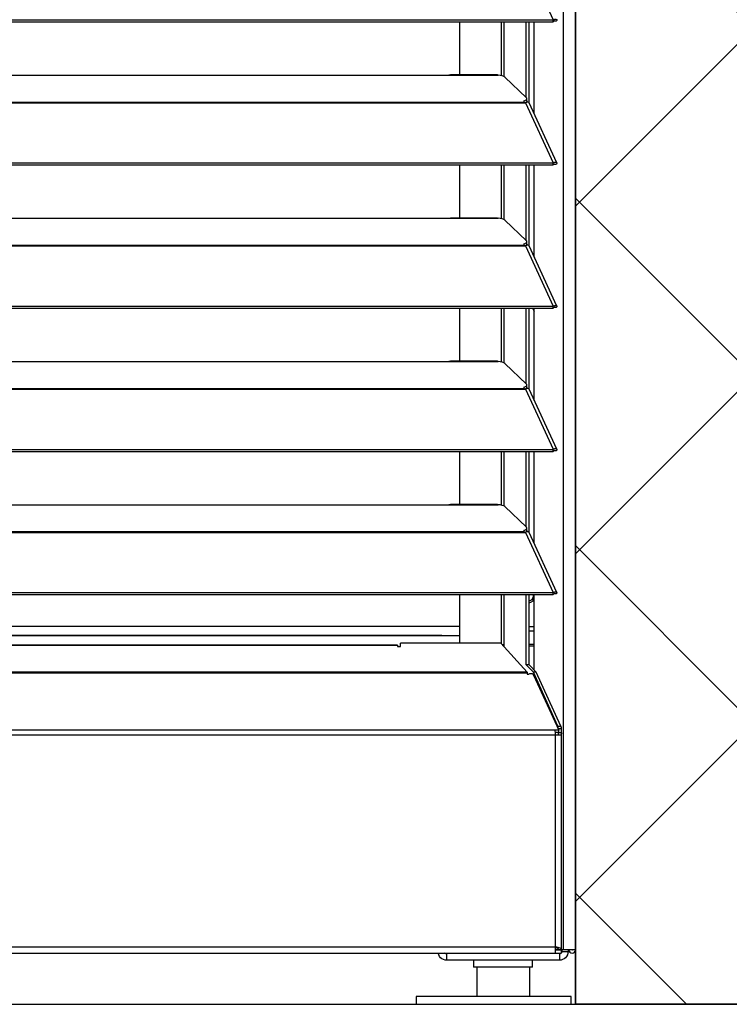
# Model space of a CAD drawing. Header units: millimetres. Extents: x 0 to 39025, y -31299 to 8400.
# Tile 243 of 256: x 16392 to 16622, y -9637 to -9319. Entities that reach past the tile are written whole.
import ezdxf

# ---------------------------------------------------------------- set-up
doc = ezdxf.new("R2010")
doc.units = ezdxf.units.MM
for name, color, linetype in [('ODMIKI funkcionalni', 253, 'Continuous'), ('ODMIKI varnostni', 252, 'Continuous'), ('SREDNJICE_IN_TOCKE', 252, 'Continuous')]:
    doc.layers.add(name, color=color, linetype=linetype)

# ---------------------------------------------------------------- blocks, each defined once
blk = doc.blocks.new('*U59')
at = {"lineweight": 25}
for p, q in [((1118.1, 11.97), (1118.1, 2.5)), ((1135.1, 11.97), (1135.1, 2.5))]:
    blk.add_line(p, q, dxfattribs=at)
blk.add_lwpolyline([(1098.58, 0), (1148.6, 0), (1148.6, 2.5), (1098.58, 2.5)], close=True, dxfattribs=at)
for points in [[(1146.1, 17.6), (1146.1, 17.6), (1146.1, 1243.27), (1146.1, 1243.27)], [(1150, 17.6), (1150, 17.6), (1150, 1242.58), (1150, 1242.58)], [(1133.89, 337.34), (1133.89, 337.34), (1142.81, 317.92), (1142.81, 317.92)], [(184.7, 317.91), (184.7, 317.91), (1142.79, 317.91), (1142.79, 317.91)], [(184.7, 317.26), (184.7, 317.26), (1142.79, 317.26), (1142.79, 317.26)], [(1112.69, 300.12), (1112.69, 300.12), (1112.69, 317.26), (1112.69, 317.26)], [(1126.04, 317.26), (1126.04, 317.26), (1126.04, 299.88), (1126.04, 299.88)], [(1126.98, 299.54), (1126.98, 299.54), (1126.98, 317.26), (1126.98, 317.26)], [(1134.08, 292.81), (1134.08, 292.81), (1134.08, 317.26), (1134.08, 317.26)], [(1135.03, 291.09), (1135.03, 291.09), (1135.03, 317.26), (1135.03, 317.26)], [(1136.71, 287.49), (1136.71, 287.49), (1136.71, 317.26), (1136.71, 317.26)], [(1142.81, 317.92), (1142.81, 317.92), (1142.79, 317.91), (1142.79, 317.91)], [(1142.79, 317.26), (1142.79, 317.26), (1142.79, 317.91), (1142.79, 317.91)], [(1142.81, 317.26), (1142.81, 317.26), (1142.79, 317.26), (1142.79, 317.26)], [(1142.81, 317.26), (1142.81, 317.26), (1142.81, 317.92), (1142.81, 317.92)], [(1143.19, 317.57), (1143.19, 317.57), (1143.13, 317.55), (1143.13, 317.55)], [(1143.13, 317.55), (1143.13, 317.55), (1143.89, 317.54), (1143.89, 317.54)], [(840, 300.04), (840, 300.04), (1108, 300.04), (1108, 300.04)], [(1108, 300.04), (1108, 300.04), (1125, 300.04), (1125, 300.04)], [(1124.76, 300.12), (1124.76, 300.12), (1109.66, 300.12), (1109.66, 300.12)], [(1127.16, 299.41), (1127.16, 299.41), (1134.16, 292.73), (1134.16, 292.73)], [(184.7, 291.32), (184.7, 291.32), (1133.33, 291.32), (1133.33, 291.32)], [(184.7, 291.1), (184.7, 291.1), (1133.33, 291.1), (1133.33, 291.1)], [(1133.33, 291.76), (1133.33, 291.76), (1133.33, 291.32), (1133.33, 291.32)], [(1133.33, 291.1), (1133.33, 291.1), (1133.89, 291.1), (1133.89, 291.1)], [(1133.81, 291.1), (1133.81, 291.1), (1133.77, 291.15), (1133.77, 291.15)], [(1133.89, 291.11), (1133.89, 291.11), (1133.89, 291.1), (1133.89, 291.1)], [(1133.89, 291.1), (1133.89, 291.1), (1133.89, 291.11), (1133.89, 291.11)], [(1133.89, 291.1), (1133.89, 291.1), (1142.81, 271.68), (1142.81, 271.68)], [(1134.39, 291.28), (1134.39, 291.28), (1134.22, 291.45), (1134.22, 291.45)], [(1134.3, 291.68), (1134.3, 291.68), (1134.3, 292.44), (1134.3, 292.44)], [(1143.96, 271.7), (1143.96, 271.7), (1135.06, 291.09), (1135.06, 291.09)], [(184.7, 271.68), (184.7, 271.68), (1142.79, 271.68), (1142.79, 271.68)], [(184.7, 271.02), (184.7, 271.02), (1142.79, 271.02), (1142.79, 271.02)], [(1112.69, 253.88), (1112.69, 253.88), (1112.69, 271.02), (1112.69, 271.02)], [(1126.04, 271.02), (1126.04, 271.02), (1126.04, 253.65), (1126.04, 253.65)], [(1126.98, 253.3), (1126.98, 253.3), (1126.98, 271.02), (1126.98, 271.02)], [(1134.08, 246.57), (1134.08, 246.57), (1134.08, 271.02), (1134.08, 271.02)], [(1135.03, 244.85), (1135.03, 244.85), (1135.03, 271.02), (1135.03, 271.02)], [(1136.71, 241.25), (1136.71, 241.25), (1136.71, 271.02), (1136.71, 271.02)], [(1142.79, 271.02), (1142.79, 271.02), (1142.79, 271.68), (1142.79, 271.68)], [(1142.81, 271.68), (1142.81, 271.68), (1142.79, 271.68), (1142.79, 271.68)], [(1142.81, 271.03), (1142.81, 271.03), (1142.79, 271.02), (1142.79, 271.02)], [(1142.81, 271.03), (1142.81, 271.03), (1142.81, 271.68), (1142.81, 271.68)], [(1143.19, 271.33), (1143.19, 271.33), (1143.13, 271.31), (1143.13, 271.31)], [(1143.13, 271.31), (1143.13, 271.31), (1143.89, 271.31), (1143.89, 271.31)], [(840, 253.8), (840, 253.8), (1108, 253.8), (1108, 253.8)], [(1108, 253.8), (1108, 253.8), (1125, 253.8), (1125, 253.8)], [(1124.76, 253.88), (1124.76, 253.88), (1109.66, 253.88), (1109.66, 253.88)], [(1127.16, 253.18), (1127.16, 253.18), (1134.16, 246.5), (1134.16, 246.5)], [(184.7, 245.09), (184.7, 245.09), (1133.33, 245.09), (1133.33, 245.09)], [(184.7, 244.87), (184.7, 244.87), (1133.33, 244.87), (1133.33, 244.87)], [(1133.33, 245.53), (1133.33, 245.53), (1133.33, 245.09), (1133.33, 245.09)], [(1133.33, 244.87), (1133.33, 244.87), (1133.89, 244.87), (1133.89, 244.87)], [(1133.81, 244.87), (1133.81, 244.87), (1133.77, 244.92), (1133.77, 244.92)], [(1133.89, 244.87), (1133.89, 244.87), (1142.81, 225.44), (1142.81, 225.44)], [(1133.89, 244.87), (1133.89, 244.87), (1133.89, 244.87), (1133.89, 244.87)], [(1133.89, 244.87), (1133.89, 244.87), (1133.89, 244.87), (1133.89, 244.87)], [(1134.39, 245.04), (1134.39, 245.04), (1134.22, 245.22), (1134.22, 245.22)], [(1134.3, 245.45), (1134.3, 245.45), (1134.3, 246.21), (1134.3, 246.21)], [(1143.96, 225.46), (1143.96, 225.46), (1135.06, 244.86), (1135.06, 244.86)], [(184.7, 225.44), (184.7, 225.44), (1142.79, 225.44), (1142.79, 225.44)], [(184.7, 224.79), (184.7, 224.79), (1142.79, 224.79), (1142.79, 224.79)], [(1112.69, 207.64), (1112.69, 207.64), (1112.69, 224.79), (1112.69, 224.79)], [(1126.04, 224.79), (1126.04, 224.79), (1126.04, 207.41), (1126.04, 207.41)], [(1126.98, 207.06), (1126.98, 207.06), (1126.98, 224.79), (1126.98, 224.79)], [(1134.08, 200.34), (1134.08, 200.34), (1134.08, 224.79), (1134.08, 224.79)], [(1135.03, 198.61), (1135.03, 198.61), (1135.03, 224.79), (1135.03, 224.79)], [(1136.71, 195.02), (1136.71, 195.02), (1136.71, 224.79), (1136.71, 224.79)], [(1142.79, 224.79), (1142.79, 224.79), (1142.79, 225.44), (1142.79, 225.44)], [(1142.81, 225.44), (1142.81, 225.44), (1142.79, 225.44), (1142.79, 225.44)], [(1142.81, 224.79), (1142.81, 224.79), (1142.79, 224.79), (1142.79, 224.79)], [(1142.81, 224.79), (1142.81, 224.79), (1142.81, 225.44), (1142.81, 225.44)], [(1143.19, 225.1), (1143.19, 225.1), (1143.13, 225.07), (1143.13, 225.07)], [(1143.13, 225.07), (1143.13, 225.07), (1143.89, 225.07), (1143.89, 225.07)], [(840, 207.56), (840, 207.56), (1108, 207.56), (1108, 207.56)], [(1108, 207.56), (1108, 207.56), (1125, 207.56), (1125, 207.56)], [(1124.76, 207.64), (1124.76, 207.64), (1109.66, 207.64), (1109.66, 207.64)], [(1127.16, 206.95), (1127.16, 206.95), (1134.16, 200.26), (1134.16, 200.26)], [(184.7, 198.86), (184.7, 198.86), (1133.33, 198.86), (1133.33, 198.86)], [(184.7, 198.64), (184.7, 198.64), (1133.33, 198.64), (1133.33, 198.64)], [(1133.33, 199.29), (1133.33, 199.29), (1133.33, 198.86), (1133.33, 198.86)], [(1133.33, 198.64), (1133.33, 198.64), (1133.89, 198.64), (1133.89, 198.64)], [(1133.81, 198.64), (1133.81, 198.64), (1133.77, 198.68), (1133.77, 198.68)], [(1133.89, 198.64), (1133.89, 198.64), (1142.81, 179.21), (1142.81, 179.21)], [(1133.89, 198.64), (1133.89, 198.64), (1133.89, 198.64), (1133.89, 198.64)], [(1133.89, 198.64), (1133.89, 198.64), (1133.89, 198.64), (1133.89, 198.64)], [(1134.39, 198.81), (1134.39, 198.81), (1134.22, 198.98), (1134.22, 198.98)], [(1134.3, 199.21), (1134.3, 199.21), (1134.3, 199.98), (1134.3, 199.98)], [(1143.96, 179.23), (1143.96, 179.23), (1135.06, 198.62), (1135.06, 198.62)], [(184.7, 179.2), (184.7, 179.2), (1142.79, 179.2), (1142.79, 179.2)], [(184.7, 178.55), (184.7, 178.55), (1142.79, 178.55), (1142.79, 178.55)], [(1112.69, 161.41), (1112.69, 161.41), (1112.69, 178.55), (1112.69, 178.55)], [(1126.04, 178.55), (1126.04, 178.55), (1126.04, 161.18), (1126.04, 161.18)], [(1126.98, 160.83), (1126.98, 160.83), (1126.98, 178.55), (1126.98, 178.55)], [(1134.08, 154.11), (1134.08, 154.11), (1134.08, 178.55), (1134.08, 178.55)], [(1135.03, 152.38), (1135.03, 152.38), (1135.03, 178.55), (1135.03, 178.55)], [(1136.71, 148.78), (1136.71, 148.78), (1136.71, 178.55), (1136.71, 178.55)], [(1142.81, 179.21), (1142.81, 179.21), (1142.79, 179.2), (1142.79, 179.2)], [(1142.79, 178.55), (1142.79, 178.55), (1142.79, 179.2), (1142.79, 179.2)], [(1142.81, 178.55), (1142.81, 178.55), (1142.79, 178.55), (1142.79, 178.55)], [(1142.81, 178.55), (1142.81, 178.55), (1142.81, 179.21), (1142.81, 179.21)], [(1143.19, 178.86), (1143.19, 178.86), (1143.13, 178.84), (1143.13, 178.84)], [(1143.13, 178.84), (1143.13, 178.84), (1143.89, 178.84), (1143.89, 178.84)], [(840, 161.33), (840, 161.33), (1108, 161.33), (1108, 161.33)], [(1108, 161.33), (1108, 161.33), (1125, 161.33), (1125, 161.33)], [(1124.76, 161.41), (1124.76, 161.41), (1109.66, 161.41), (1109.66, 161.41)], [(1127.16, 160.71), (1127.16, 160.71), (1134.16, 154.03), (1134.16, 154.03)], [(184.7, 152.62), (184.7, 152.62), (1133.33, 152.62), (1133.33, 152.62)], [(1133.33, 153.05), (1133.33, 153.05), (1133.33, 152.62), (1133.33, 152.62)], [(1134.39, 152.58), (1134.39, 152.58), (1134.22, 152.75), (1134.22, 152.75)], [(1134.3, 152.97), (1134.3, 152.97), (1134.3, 153.74), (1134.3, 153.74)], [(184.7, 152.4), (184.7, 152.4), (1133.33, 152.4), (1133.33, 152.4)], [(1133.33, 152.4), (1133.33, 152.4), (1133.89, 152.4), (1133.89, 152.4)], [(1133.81, 152.4), (1133.81, 152.4), (1133.77, 152.44), (1133.77, 152.44)], [(1133.89, 152.41), (1133.89, 152.41), (1133.89, 152.4), (1133.89, 152.4)], [(1133.89, 152.4), (1133.89, 152.4), (1133.89, 152.41), (1133.89, 152.41)], [(1133.89, 152.4), (1133.89, 152.4), (1142.81, 132.97), (1142.81, 132.97)], [(1143.96, 133), (1143.96, 133), (1135.06, 152.38), (1135.06, 152.38)], [(184.7, 132.97), (184.7, 132.97), (1142.79, 132.97), (1142.79, 132.97)], [(184.7, 132.31), (184.7, 132.31), (1142.79, 132.31), (1142.79, 132.31)], [(1112.69, 116.66), (1112.69, 116.66), (1112.69, 132.31), (1112.69, 132.31)], [(1126.04, 132.31), (1126.04, 132.31), (1126.04, 116.49), (1126.04, 116.49)], [(1126.98, 116.15), (1126.98, 116.15), (1126.98, 132.31), (1126.98, 132.31)], [(1134.08, 109.58), (1134.08, 109.58), (1134.08, 132.31), (1134.08, 132.31)], [(1135.03, 109.58), (1135.03, 109.58), (1135.03, 132.31), (1135.03, 132.31)], [(1136.47, 131.92), (1136.47, 131.92), (1136.43, 132.31), (1136.43, 132.31)], [(1136.71, 107.86), (1136.71, 107.86), (1136.71, 132.31), (1136.71, 132.31)], [(1142.79, 132.31), (1142.79, 132.31), (1142.79, 132.97), (1142.79, 132.97)], [(1142.81, 132.97), (1142.81, 132.97), (1142.79, 132.97), (1142.79, 132.97)], [(1142.81, 132.32), (1142.81, 132.32), (1142.79, 132.31), (1142.79, 132.31)], [(1142.81, 132.32), (1142.81, 132.32), (1142.81, 132.97), (1142.81, 132.97)], [(1143.19, 132.63), (1143.19, 132.63), (1143.13, 132.61), (1143.13, 132.61)], [(1143.13, 132.61), (1143.13, 132.61), (1143.89, 132.61), (1143.89, 132.61)], [(836.5, 122.08), (836.5, 122.08), (1112.69, 122.08), (1112.69, 122.08)], [(1136.71, 121.88), (1136.71, 121.88), (1135.03, 121.88), (1135.03, 121.88)], [(1106.81, 119.09), (1106.81, 119.09), (836.5, 119.09), (836.5, 119.09)], [(836.5, 119.07), (836.5, 119.07), (1112.69, 119.07), (1112.69, 119.07)], [(1106.81, 119.09), (1106.81, 119.09), (1107.18, 119.07), (1107.18, 119.07)], [(1106.81, 119.07), (1106.81, 119.07), (1106.81, 119.09), (1106.81, 119.09)], [(1136.71, 120.47), (1136.71, 120.47), (1135.03, 120.47), (1135.03, 120.47)], [(1092.49, 116), (1092.49, 116), (277.11, 116), (277.11, 116)], [(1092.49, 115.9), (1092.49, 115.9), (277.11, 115.9), (277.11, 115.9)], [(1092.49, 115.9), (1092.49, 115.9), (1092.49, 115.59), (1092.49, 115.59)], [(1092.49, 115.59), (1092.49, 115.59), (1093.49, 115.59), (1093.49, 115.59)], [(1093.49, 115.59), (1093.49, 115.59), (1093.49, 116.66), (1093.49, 116.66)], [(1125.89, 116.66), (1125.89, 116.66), (1093.49, 116.66), (1093.49, 116.66)], [(1125.89, 116.66), (1125.89, 116.66), (1134.39, 107.2), (1134.39, 107.2)], [(1126.98, 115.63), (1126.98, 115.63), (1126.81, 115.63), (1126.81, 115.63)], [(1126.98, 115.44), (1126.98, 115.44), (1126.98, 116.15), (1126.98, 116.15)], [(1136.71, 116.23), (1136.71, 116.23), (1135.03, 116.23), (1135.03, 116.23)], [(1136.71, 115.63), (1136.71, 115.63), (1135.03, 115.63), (1135.03, 115.63)], [(1136.42, 107.2), (1136.42, 107.2), (1134.08, 109.58), (1134.08, 109.58)], [(1135.03, 109.58), (1135.03, 109.58), (1134.08, 109.58), (1134.08, 109.58)], [(1137.36, 107.2), (1137.36, 107.2), (1135.03, 109.58), (1135.03, 109.58)], [(1134.39, 107.2), (1134.39, 107.2), (184.7, 107.2), (184.7, 107.2)], [(1134.43, 106.93), (1134.43, 106.93), (184.7, 106.93), (184.7, 106.93)], [(1134.39, 107.2), (1134.39, 107.2), (1134.43, 106.93), (1134.43, 106.93)], [(1134.43, 106.93), (1134.43, 106.93), (1134.43, 106.64), (1134.43, 106.64)], [(1134.43, 106.64), (1134.43, 106.64), (1134.93, 106.64), (1134.93, 106.64)], [(1144.29, 89.83), (1144.29, 89.83), (1136.42, 107.2), (1136.42, 107.2)], [(1137.36, 107.2), (1137.36, 107.2), (1136.42, 107.2), (1136.42, 107.2)], [(1136.5, 106.32), (1136.5, 106.32), (1144.61, 88.54), (1144.61, 88.54)], [(1145.24, 89.83), (1145.24, 89.83), (1137.36, 107.2), (1137.36, 107.2)], [(1144.29, 89.83), (1144.29, 89.83), (1145.24, 89.83), (1145.24, 89.83)], [(1143.34, 88.54), (1143.34, 88.54), (192.51, 88.54), (192.51, 88.54)], [(1143.48, 86.9), (1143.48, 86.9), (192.51, 86.9), (192.51, 86.9)], [(1144.61, 88.54), (1144.61, 88.54), (1143.34, 88.54), (1143.34, 88.54)], [(1144.61, 87.72), (1144.61, 87.72), (1143.34, 87.72), (1143.34, 87.72)], [(1143.48, 86.9), (1143.48, 86.9), (1143.48, 18.56), (1143.48, 18.56)], [(1144.43, 89), (1144.43, 89), (1144.43, 88.94), (1144.43, 88.94)], [(1145.38, 89), (1145.38, 89), (1144.43, 89), (1144.43, 89)], [(1144.43, 87.72), (1144.43, 87.72), (1144.43, 87.17), (1144.43, 87.17)], [(1144.61, 87.72), (1144.61, 87.72), (1144.61, 88.54), (1144.61, 88.54)], [(1144.61, 87.82), (1144.61, 87.82), (1145.38, 87.82), (1145.38, 87.82)], [(1145.38, 89), (1145.38, 89), (1145.38, 87.82), (1145.38, 87.82)], [(1145.48, 17.65), (1145.48, 17.65), (1145.48, 87.61), (1145.48, 87.61)], [(192.51, 18.56), (192.51, 18.56), (1143.48, 18.56), (1143.48, 18.56)], [(192.51, 16.54), (192.51, 16.54), (1143.48, 16.54), (1143.48, 16.54)], [(1144.43, 17.65), (1144.43, 17.65), (1143.48, 17.65), (1143.48, 17.65)], [(1144.26, 17.6), (1144.26, 17.6), (1143.48, 17.6), (1143.48, 17.6)], [(1143.48, 17.55), (1143.48, 17.55), (1145.38, 17.55), (1145.38, 17.55)], [(1143.48, 16.54), (1143.48, 16.54), (1145.38, 16.54), (1145.38, 16.54)], [(1144.43, 17.94), (1144.43, 17.94), (1144.43, 17.65), (1144.43, 17.65)], [(1144.43, 17.65), (1144.43, 17.65), (1145.38, 17.65), (1145.38, 17.65)], [(1144.8, 17.6), (1144.8, 17.6), (1144.8, 17.55), (1144.8, 17.55)], [(1145.38, 17.55), (1145.38, 17.55), (1145.38, 16.54), (1145.38, 16.54)], [(1145.48, 16.63), (1145.48, 16.63), (1145.38, 16.61), (1145.38, 16.61)], [(1146.1, 17.6), (1146.1, 17.6), (1145.55, 17.6), (1145.55, 17.6)], [(1145.6, 17.6), (1145.6, 17.6), (1145.6, 17.05), (1145.6, 17.05)], [(1145.6, 17.05), (1145.6, 17.05), (1147.6, 17.05), (1147.6, 17.05)], [(1147.6, 17.6), (1147.6, 17.6), (1147.6, 17.05), (1147.6, 17.05)], [(1144.8, 14.23), (1144.8, 14.23), (1108.4, 14.23), (1108.4, 14.23)], [(1117.1, 14.23), (1117.1, 14.23), (1117.1, 11.97), (1117.1, 11.97)], [(1136.1, 11.97), (1136.1, 11.97), (1136.1, 14.23), (1136.1, 14.23)]]:
    blk.add_open_spline(points, degree=3, dxfattribs=at)
for points, knots in [([(1142.81, 317.92), (1142.81, 317.92), (1143.3, 318.12), (1143.3, 318.12), (1143.3, 318.12), (1143.71, 318.12), (1143.71, 318.12), (1143.71, 318.12), (1143.95, 317.96), (1143.95, 317.96), (1143.95, 317.96), (1143.97, 317.69), (1143.97, 317.69), (1143.97, 317.69), (1143.89, 317.54), (1143.89, 317.54)], [0, 0, 0, 0, 1, 1, 1, 2, 2, 2, 3, 3, 3, 4, 4, 4, 5, 5, 5, 5]), ([(1142.81, 317.26), (1142.81, 317.26), (1143.06, 317.51), (1143.06, 317.51), (1143.06, 317.51), (1143.22, 317.6), (1143.22, 317.6), (1143.22, 317.6), (1143.21, 317.59), (1143.21, 317.59)], [0, 0, 0, 0, 1, 1, 1, 2, 2, 2, 3, 3, 3, 3]), ([(1108, 300.04), (1108, 300.04), (1109.12, 300.09), (1109.12, 300.09), (1109.12, 300.09), (1109.66, 300.1), (1109.66, 300.1)], [0, 0, 0, 0, 1, 1, 1, 2, 2, 2, 2]), ([(1124.76, 300.09), (1124.76, 300.09), (1124.88, 300.1), (1124.88, 300.1), (1124.88, 300.1), (1124.96, 300.06), (1124.96, 300.06), (1124.96, 300.06), (1125, 300.04), (1125, 300.04)], [0, 0, 0, 0, 1, 1, 1, 2, 2, 2, 3, 3, 3, 3]), ([(1127.16, 299.41), (1127.16, 299.41), (1126.84, 299.63), (1126.84, 299.63), (1126.84, 299.63), (1126.34, 299.82), (1126.34, 299.82), (1126.34, 299.82), (1125.71, 299.95), (1125.71, 299.95), (1125.71, 299.95), (1125, 300.04), (1125, 300.04)], [0, 0, 0, 0, 1, 1, 1, 2, 2, 2, 3, 3, 3, 4, 4, 4, 4]), ([(1133.33, 291.76), (1133.33, 291.76), (1133.63, 291.86), (1133.63, 291.86), (1133.63, 291.86), (1133.88, 291.96), (1133.88, 291.96), (1133.88, 291.96), (1134.07, 292.08), (1134.07, 292.08), (1134.07, 292.08), (1134.21, 292.21), (1134.21, 292.21), (1134.21, 292.21), (1134.29, 292.34), (1134.29, 292.34), (1134.29, 292.34), (1134.3, 292.47), (1134.3, 292.47), (1134.3, 292.47), (1134.26, 292.61), (1134.26, 292.61), (1134.26, 292.61), (1134.16, 292.73), (1134.16, 292.73)], [0, 0, 0, 0, 1, 1, 1, 2, 2, 2, 3, 3, 3, 4, 4, 4, 5, 5, 5, 6, 6, 6, 7, 7, 7, 8, 8, 8, 8]), ([(1133.33, 291.32), (1133.33, 291.32), (1133.33, 291.31), (1133.33, 291.31), (1133.33, 291.31), (1133.33, 291.29), (1133.33, 291.29), (1133.33, 291.29), (1133.33, 291.26), (1133.33, 291.26), (1133.33, 291.26), (1133.33, 291.23), (1133.33, 291.23), (1133.33, 291.23), (1133.33, 291.2), (1133.33, 291.2), (1133.33, 291.2), (1133.33, 291.17), (1133.33, 291.17), (1133.33, 291.17), (1133.33, 291.14), (1133.33, 291.14), (1133.33, 291.14), (1133.33, 291.1), (1133.33, 291.1)], [0, 0, 0, 0, 1, 1, 1, 2, 2, 2, 3, 3, 3, 4, 4, 4, 5, 5, 5, 6, 6, 6, 7, 7, 7, 8, 8, 8, 8]), ([(1134.3, 291.68), (1134.3, 291.68), (1134.29, 291.57), (1134.29, 291.57), (1134.29, 291.57), (1134.21, 291.44), (1134.21, 291.44), (1134.21, 291.44), (1134.07, 291.32), (1134.07, 291.32), (1134.07, 291.32), (1133.88, 291.2), (1133.88, 291.2), (1133.88, 291.2), (1133.67, 291.1), (1133.67, 291.1)], [0, 0, 0, 0, 1, 1, 1, 2, 2, 2, 3, 3, 3, 4, 4, 4, 5, 5, 5, 5]), ([(1135.04, 291.08), (1135.04, 291.08), (1134.95, 291.22), (1134.95, 291.22), (1134.95, 291.22), (1134.62, 291.32), (1134.62, 291.32), (1134.62, 291.32), (1134.17, 291.24), (1134.17, 291.24), (1134.17, 291.24), (1133.89, 291.11), (1133.89, 291.11)], [0, 0, 0, 0, 1, 1, 1, 2, 2, 2, 3, 3, 3, 4, 4, 4, 4]), ([(1142.81, 271.68), (1142.81, 271.68), (1143.3, 271.88), (1143.3, 271.88), (1143.3, 271.88), (1143.71, 271.89), (1143.71, 271.89), (1143.71, 271.89), (1143.95, 271.73), (1143.95, 271.73), (1143.95, 271.73), (1143.97, 271.45), (1143.97, 271.45), (1143.97, 271.45), (1143.89, 271.31), (1143.89, 271.31)], [0, 0, 0, 0, 1, 1, 1, 2, 2, 2, 3, 3, 3, 4, 4, 4, 5, 5, 5, 5]), ([(1142.81, 271.03), (1142.81, 271.03), (1143.06, 271.28), (1143.06, 271.28), (1143.06, 271.28), (1143.22, 271.37), (1143.22, 271.37), (1143.22, 271.37), (1143.21, 271.35), (1143.21, 271.35)], [0, 0, 0, 0, 1, 1, 1, 2, 2, 2, 3, 3, 3, 3]), ([(1108, 253.8), (1108, 253.8), (1109.12, 253.85), (1109.12, 253.85), (1109.12, 253.85), (1109.66, 253.86), (1109.66, 253.86)], [0, 0, 0, 0, 1, 1, 1, 2, 2, 2, 2]), ([(1124.76, 253.86), (1124.76, 253.86), (1124.88, 253.86), (1124.88, 253.86), (1124.88, 253.86), (1124.96, 253.82), (1124.96, 253.82), (1124.96, 253.82), (1125, 253.8), (1125, 253.8)], [0, 0, 0, 0, 1, 1, 1, 2, 2, 2, 3, 3, 3, 3]), ([(1127.16, 253.18), (1127.16, 253.18), (1126.84, 253.4), (1126.84, 253.4), (1126.84, 253.4), (1126.34, 253.58), (1126.34, 253.58), (1126.34, 253.58), (1125.71, 253.72), (1125.71, 253.72), (1125.71, 253.72), (1125, 253.8), (1125, 253.8)], [0, 0, 0, 0, 1, 1, 1, 2, 2, 2, 3, 3, 3, 4, 4, 4, 4]), ([(1133.33, 245.53), (1133.33, 245.53), (1133.63, 245.62), (1133.63, 245.62), (1133.63, 245.62), (1133.88, 245.73), (1133.88, 245.73), (1133.88, 245.73), (1134.07, 245.84), (1134.07, 245.84), (1134.07, 245.84), (1134.21, 245.97), (1134.21, 245.97), (1134.21, 245.97), (1134.29, 246.11), (1134.29, 246.11), (1134.29, 246.11), (1134.3, 246.23), (1134.3, 246.23), (1134.3, 246.23), (1134.26, 246.37), (1134.26, 246.37), (1134.26, 246.37), (1134.16, 246.5), (1134.16, 246.5)], [0, 0, 0, 0, 1, 1, 1, 2, 2, 2, 3, 3, 3, 4, 4, 4, 5, 5, 5, 6, 6, 6, 7, 7, 7, 8, 8, 8, 8]), ([(1133.33, 245.09), (1133.33, 245.09), (1133.33, 245.07), (1133.33, 245.07), (1133.33, 245.07), (1133.33, 245.05), (1133.33, 245.05), (1133.33, 245.05), (1133.33, 245.02), (1133.33, 245.02), (1133.33, 245.02), (1133.33, 245), (1133.33, 245), (1133.33, 245), (1133.33, 244.97), (1133.33, 244.97), (1133.33, 244.97), (1133.33, 244.94), (1133.33, 244.94), (1133.33, 244.94), (1133.33, 244.91), (1133.33, 244.91), (1133.33, 244.91), (1133.33, 244.87), (1133.33, 244.87)], [0, 0, 0, 0, 1, 1, 1, 2, 2, 2, 3, 3, 3, 4, 4, 4, 5, 5, 5, 6, 6, 6, 7, 7, 7, 8, 8, 8, 8]), ([(1134.3, 245.45), (1134.3, 245.45), (1134.29, 245.34), (1134.29, 245.34), (1134.29, 245.34), (1134.21, 245.21), (1134.21, 245.21), (1134.21, 245.21), (1134.07, 245.09), (1134.07, 245.09), (1134.07, 245.09), (1133.88, 244.97), (1133.88, 244.97), (1133.88, 244.97), (1133.67, 244.87), (1133.67, 244.87)], [0, 0, 0, 0, 1, 1, 1, 2, 2, 2, 3, 3, 3, 4, 4, 4, 5, 5, 5, 5]), ([(1135.04, 244.84), (1135.04, 244.84), (1134.95, 244.99), (1134.95, 244.99), (1134.95, 244.99), (1134.62, 245.09), (1134.62, 245.09), (1134.62, 245.09), (1134.17, 245), (1134.17, 245), (1134.17, 245), (1133.89, 244.87), (1133.89, 244.87)], [0, 0, 0, 0, 1, 1, 1, 2, 2, 2, 3, 3, 3, 4, 4, 4, 4]), ([(1136.09, 224.79), (1136.09, 224.79), (1136.19, 224.56), (1136.19, 224.56), (1136.19, 224.56), (1136.71, 223.66), (1136.71, 223.66)], [0, 0, 0, 0, 1, 1, 1, 2, 2, 2, 2]), ([(1142.81, 225.44), (1142.81, 225.44), (1143.3, 225.65), (1143.3, 225.65), (1143.3, 225.65), (1143.71, 225.65), (1143.71, 225.65), (1143.71, 225.65), (1143.95, 225.49), (1143.95, 225.49), (1143.95, 225.49), (1143.97, 225.22), (1143.97, 225.22), (1143.97, 225.22), (1143.89, 225.07), (1143.89, 225.07)], [0, 0, 0, 0, 1, 1, 1, 2, 2, 2, 3, 3, 3, 4, 4, 4, 5, 5, 5, 5]), ([(1142.81, 224.79), (1142.81, 224.79), (1143.06, 225.04), (1143.06, 225.04), (1143.06, 225.04), (1143.22, 225.13), (1143.22, 225.13), (1143.22, 225.13), (1143.21, 225.12), (1143.21, 225.12)], [0, 0, 0, 0, 1, 1, 1, 2, 2, 2, 3, 3, 3, 3]), ([(1108, 207.56), (1108, 207.56), (1109.12, 207.62), (1109.12, 207.62), (1109.12, 207.62), (1109.66, 207.62), (1109.66, 207.62)], [0, 0, 0, 0, 1, 1, 1, 2, 2, 2, 2]), ([(1124.76, 207.62), (1124.76, 207.62), (1124.88, 207.63), (1124.88, 207.63), (1124.88, 207.63), (1124.96, 207.59), (1124.96, 207.59), (1124.96, 207.59), (1125, 207.56), (1125, 207.56)], [0, 0, 0, 0, 1, 1, 1, 2, 2, 2, 3, 3, 3, 3]), ([(1127.16, 206.95), (1127.16, 206.95), (1126.84, 207.16), (1126.84, 207.16), (1126.84, 207.16), (1126.34, 207.34), (1126.34, 207.34), (1126.34, 207.34), (1125.71, 207.49), (1125.71, 207.49), (1125.71, 207.49), (1125, 207.56), (1125, 207.56)], [0, 0, 0, 0, 1, 1, 1, 2, 2, 2, 3, 3, 3, 4, 4, 4, 4]), ([(1133.33, 199.29), (1133.33, 199.29), (1133.63, 199.39), (1133.63, 199.39), (1133.63, 199.39), (1133.88, 199.49), (1133.88, 199.49), (1133.88, 199.49), (1134.07, 199.61), (1134.07, 199.61), (1134.07, 199.61), (1134.21, 199.73), (1134.21, 199.73), (1134.21, 199.73), (1134.29, 199.87), (1134.29, 199.87), (1134.29, 199.87), (1134.3, 200), (1134.3, 200), (1134.3, 200), (1134.26, 200.13), (1134.26, 200.13), (1134.26, 200.13), (1134.16, 200.26), (1134.16, 200.26)], [0, 0, 0, 0, 1, 1, 1, 2, 2, 2, 3, 3, 3, 4, 4, 4, 5, 5, 5, 6, 6, 6, 7, 7, 7, 8, 8, 8, 8]), ([(1133.33, 198.86), (1133.33, 198.86), (1133.33, 198.83), (1133.33, 198.83), (1133.33, 198.83), (1133.33, 198.81), (1133.33, 198.81), (1133.33, 198.81), (1133.33, 198.79), (1133.33, 198.79), (1133.33, 198.79), (1133.33, 198.76), (1133.33, 198.76), (1133.33, 198.76), (1133.33, 198.73), (1133.33, 198.73), (1133.33, 198.73), (1133.33, 198.71), (1133.33, 198.71), (1133.33, 198.71), (1133.33, 198.67), (1133.33, 198.67), (1133.33, 198.67), (1133.33, 198.64), (1133.33, 198.64)], [0, 0, 0, 0, 1, 1, 1, 2, 2, 2, 3, 3, 3, 4, 4, 4, 5, 5, 5, 6, 6, 6, 7, 7, 7, 8, 8, 8, 8]), ([(1134.3, 199.21), (1134.3, 199.21), (1134.29, 199.1), (1134.29, 199.1), (1134.29, 199.1), (1134.21, 198.98), (1134.21, 198.98), (1134.21, 198.98), (1134.07, 198.85), (1134.07, 198.85), (1134.07, 198.85), (1133.88, 198.73), (1133.88, 198.73), (1133.88, 198.73), (1133.67, 198.64), (1133.67, 198.64)], [0, 0, 0, 0, 1, 1, 1, 2, 2, 2, 3, 3, 3, 4, 4, 4, 5, 5, 5, 5]), ([(1135.04, 198.61), (1135.04, 198.61), (1134.95, 198.75), (1134.95, 198.75), (1134.95, 198.75), (1134.62, 198.85), (1134.62, 198.85), (1134.62, 198.85), (1134.17, 198.77), (1134.17, 198.77), (1134.17, 198.77), (1133.89, 198.64), (1133.89, 198.64)], [0, 0, 0, 0, 1, 1, 1, 2, 2, 2, 3, 3, 3, 4, 4, 4, 4]), ([(1142.81, 179.21), (1142.81, 179.21), (1143.3, 179.42), (1143.3, 179.42), (1143.3, 179.42), (1143.71, 179.42), (1143.71, 179.42), (1143.71, 179.42), (1143.95, 179.25), (1143.95, 179.25), (1143.95, 179.25), (1143.97, 178.98), (1143.97, 178.98), (1143.97, 178.98), (1143.89, 178.84), (1143.89, 178.84)], [0, 0, 0, 0, 1, 1, 1, 2, 2, 2, 3, 3, 3, 4, 4, 4, 5, 5, 5, 5]), ([(1142.81, 178.55), (1142.81, 178.55), (1143.06, 178.81), (1143.06, 178.81), (1143.06, 178.81), (1143.22, 178.89), (1143.22, 178.89), (1143.22, 178.89), (1143.21, 178.89), (1143.21, 178.89)], [0, 0, 0, 0, 1, 1, 1, 2, 2, 2, 3, 3, 3, 3]), ([(1108, 161.33), (1108, 161.33), (1109.12, 161.38), (1109.12, 161.38), (1109.12, 161.38), (1109.66, 161.38), (1109.66, 161.38)], [0, 0, 0, 0, 1, 1, 1, 2, 2, 2, 2]), ([(1124.76, 161.38), (1124.76, 161.38), (1124.88, 161.39), (1124.88, 161.39), (1124.88, 161.39), (1124.96, 161.35), (1124.96, 161.35), (1124.96, 161.35), (1125, 161.33), (1125, 161.33)], [0, 0, 0, 0, 1, 1, 1, 2, 2, 2, 3, 3, 3, 3]), ([(1127.16, 160.71), (1127.16, 160.71), (1126.84, 160.93), (1126.84, 160.93), (1126.84, 160.93), (1126.34, 161.11), (1126.34, 161.11), (1126.34, 161.11), (1125.71, 161.25), (1125.71, 161.25), (1125.71, 161.25), (1125, 161.33), (1125, 161.33)], [0, 0, 0, 0, 1, 1, 1, 2, 2, 2, 3, 3, 3, 4, 4, 4, 4]), ([(1133.33, 153.05), (1133.33, 153.05), (1133.63, 153.15), (1133.63, 153.15), (1133.63, 153.15), (1133.88, 153.26), (1133.88, 153.26), (1133.88, 153.26), (1134.07, 153.38), (1134.07, 153.38), (1134.07, 153.38), (1134.21, 153.5), (1134.21, 153.5), (1134.21, 153.5), (1134.29, 153.63), (1134.29, 153.63), (1134.29, 153.63), (1134.3, 153.77), (1134.3, 153.77), (1134.3, 153.77), (1134.26, 153.9), (1134.26, 153.9), (1134.26, 153.9), (1134.16, 154.03), (1134.16, 154.03)], [0, 0, 0, 0, 1, 1, 1, 2, 2, 2, 3, 3, 3, 4, 4, 4, 5, 5, 5, 6, 6, 6, 7, 7, 7, 8, 8, 8, 8]), ([(1133.33, 152.62), (1133.33, 152.62), (1133.33, 152.6), (1133.33, 152.6), (1133.33, 152.6), (1133.33, 152.58), (1133.33, 152.58), (1133.33, 152.58), (1133.33, 152.55), (1133.33, 152.55), (1133.33, 152.55), (1133.33, 152.53), (1133.33, 152.53), (1133.33, 152.53), (1133.33, 152.5), (1133.33, 152.5), (1133.33, 152.5), (1133.33, 152.47), (1133.33, 152.47), (1133.33, 152.47), (1133.33, 152.43), (1133.33, 152.43), (1133.33, 152.43), (1133.33, 152.4), (1133.33, 152.4)], [0, 0, 0, 0, 1, 1, 1, 2, 2, 2, 3, 3, 3, 4, 4, 4, 5, 5, 5, 6, 6, 6, 7, 7, 7, 8, 8, 8, 8]), ([(1134.3, 152.97), (1134.3, 152.97), (1134.29, 152.87), (1134.29, 152.87), (1134.29, 152.87), (1134.21, 152.74), (1134.21, 152.74), (1134.21, 152.74), (1134.07, 152.61), (1134.07, 152.61), (1134.07, 152.61), (1133.88, 152.5), (1133.88, 152.5), (1133.88, 152.5), (1133.67, 152.4), (1133.67, 152.4)], [0, 0, 0, 0, 1, 1, 1, 2, 2, 2, 3, 3, 3, 4, 4, 4, 5, 5, 5, 5]), ([(1135.04, 152.37), (1135.04, 152.37), (1134.95, 152.52), (1134.95, 152.52), (1134.95, 152.52), (1134.62, 152.61), (1134.62, 152.61), (1134.62, 152.61), (1134.17, 152.53), (1134.17, 152.53), (1134.17, 152.53), (1133.89, 152.41), (1133.89, 152.41)], [0, 0, 0, 0, 1, 1, 1, 2, 2, 2, 3, 3, 3, 4, 4, 4, 4]), ([(1135.03, 130.24), (1135.03, 130.24), (1135.42, 130.35), (1135.42, 130.35), (1135.42, 130.35), (1135.97, 130.72), (1135.97, 130.72), (1135.97, 130.72), (1136.34, 131.27), (1136.34, 131.27), (1136.34, 131.27), (1136.47, 131.92), (1136.47, 131.92)], [0, 0, 0, 0, 1, 1, 1, 2, 2, 2, 3, 3, 3, 4, 4, 4, 4]), ([(1135.03, 129.68), (1135.03, 129.68), (1135.63, 129.84), (1135.63, 129.84), (1135.63, 129.84), (1136.36, 130.33), (1136.36, 130.33), (1136.36, 130.33), (1136.71, 130.79), (1136.71, 130.79)], [0, 0, 0, 0, 1, 1, 1, 2, 2, 2, 3, 3, 3, 3]), ([(1142.81, 132.97), (1142.81, 132.97), (1143.3, 133.18), (1143.3, 133.18), (1143.3, 133.18), (1143.71, 133.19), (1143.71, 133.19), (1143.71, 133.19), (1143.95, 133.02), (1143.95, 133.02), (1143.95, 133.02), (1143.97, 132.75), (1143.97, 132.75), (1143.97, 132.75), (1143.89, 132.61), (1143.89, 132.61)], [0, 0, 0, 0, 1, 1, 1, 2, 2, 2, 3, 3, 3, 4, 4, 4, 5, 5, 5, 5]), ([(1142.81, 132.32), (1142.81, 132.32), (1143.06, 132.58), (1143.06, 132.58), (1143.06, 132.58), (1143.22, 132.66), (1143.22, 132.66), (1143.22, 132.66), (1143.21, 132.65), (1143.21, 132.65)], [0, 0, 0, 0, 1, 1, 1, 2, 2, 2, 3, 3, 3, 3]), ([(1092.49, 116), (1092.49, 116), (1092.49, 116), (1092.49, 116), (1092.49, 116), (1092.49, 115.9), (1092.49, 115.9)], [0, 0, 0, 0, 1, 1, 1, 2, 2, 2, 2]), ([(1126.34, 116.15), (1126.34, 116.15), (1126.34, 116.15), (1126.34, 116.15), (1126.34, 116.15), (1126.49, 116.15), (1126.49, 116.15), (1126.49, 116.15), (1126.62, 116.15), (1126.62, 116.15), (1126.62, 116.15), (1126.74, 116.15), (1126.74, 116.15), (1126.74, 116.15), (1126.84, 116.15), (1126.84, 116.15), (1126.84, 116.15), (1126.93, 116.15), (1126.93, 116.15), (1126.93, 116.15), (1126.98, 116.15), (1126.98, 116.15)], [0, 0, 0, 0, 1, 1, 1, 2, 2, 2, 3, 3, 3, 4, 4, 4, 5, 5, 5, 6, 6, 6, 7, 7, 7, 7]), ([(1136.5, 106.32), (1136.5, 106.32), (1136.41, 106.46), (1136.41, 106.46), (1136.41, 106.46), (1136.27, 106.57), (1136.27, 106.57), (1136.27, 106.57), (1136.08, 106.66), (1136.08, 106.66), (1136.08, 106.66), (1135.86, 106.73), (1135.86, 106.73), (1135.86, 106.73), (1135.62, 106.76), (1135.62, 106.76), (1135.62, 106.76), (1135.37, 106.75), (1135.37, 106.75), (1135.37, 106.75), (1135.14, 106.71), (1135.14, 106.71), (1135.14, 106.71), (1134.93, 106.64), (1134.93, 106.64)], [0, 0, 0, 0, 1, 1, 1, 2, 2, 2, 3, 3, 3, 4, 4, 4, 5, 5, 5, 6, 6, 6, 7, 7, 7, 8, 8, 8, 8]), ([(1144.43, 89), (1144.43, 89), (1144.43, 89.12), (1144.43, 89.12), (1144.43, 89.12), (1144.42, 89.24), (1144.42, 89.24), (1144.42, 89.24), (1144.41, 89.36), (1144.41, 89.36), (1144.41, 89.36), (1144.39, 89.47), (1144.39, 89.47), (1144.39, 89.47), (1144.38, 89.57), (1144.38, 89.57), (1144.38, 89.57), (1144.35, 89.67), (1144.35, 89.67), (1144.35, 89.67), (1144.32, 89.76), (1144.32, 89.76), (1144.32, 89.76), (1144.29, 89.83), (1144.29, 89.83)], [0, 0, 0, 0, 1, 1, 1, 2, 2, 2, 3, 3, 3, 4, 4, 4, 5, 5, 5, 6, 6, 6, 7, 7, 7, 8, 8, 8, 8]), ([(1145.24, 89.83), (1145.24, 89.83), (1145.27, 89.76), (1145.27, 89.76), (1145.27, 89.76), (1145.3, 89.67), (1145.3, 89.67), (1145.3, 89.67), (1145.32, 89.57), (1145.32, 89.57), (1145.32, 89.57), (1145.34, 89.47), (1145.34, 89.47), (1145.34, 89.47), (1145.36, 89.36), (1145.36, 89.36), (1145.36, 89.36), (1145.37, 89.24), (1145.37, 89.24), (1145.37, 89.24), (1145.38, 89.12), (1145.38, 89.12), (1145.38, 89.12), (1145.38, 89), (1145.38, 89)], [0, 0, 0, 0, 1, 1, 1, 2, 2, 2, 3, 3, 3, 4, 4, 4, 5, 5, 5, 6, 6, 6, 7, 7, 7, 8, 8, 8, 8]), ([(1143.34, 88.54), (1143.34, 88.54), (1143.37, 88.22), (1143.37, 88.22), (1143.37, 88.22), (1143.41, 87.82), (1143.41, 87.82), (1143.41, 87.82), (1143.45, 87.37), (1143.45, 87.37), (1143.45, 87.37), (1143.48, 86.9), (1143.48, 86.9)], [0, 0, 0, 0, 1, 1, 1, 2, 2, 2, 3, 3, 3, 4, 4, 4, 4]), ([(1145.21, 86.9), (1145.21, 86.9), (1145.07, 86.9), (1145.07, 86.9), (1145.07, 86.9), (1144.89, 86.9), (1144.89, 86.9), (1144.89, 86.9), (1144.69, 86.9), (1144.69, 86.9), (1144.69, 86.9), (1144.48, 86.9), (1144.48, 86.9), (1144.48, 86.9), (1144.24, 86.9), (1144.24, 86.9), (1144.24, 86.9), (1144, 86.9), (1144, 86.9), (1144, 86.9), (1143.74, 86.9), (1143.74, 86.9), (1143.74, 86.9), (1143.48, 86.9), (1143.48, 86.9)], [0, 0, 0, 0, 1, 1, 1, 2, 2, 2, 3, 3, 3, 4, 4, 4, 5, 5, 5, 6, 6, 6, 7, 7, 7, 8, 8, 8, 8]), ([(1144.48, 87.61), (1144.48, 87.61), (1144.46, 87.36), (1144.46, 87.36), (1144.46, 87.36), (1144.42, 87.13), (1144.42, 87.13), (1144.42, 87.13), (1144.34, 86.9), (1144.34, 86.9)], [0, 0, 0, 0, 1, 1, 1, 2, 2, 2, 3, 3, 3, 3]), ([(1144.47, 87.72), (1144.47, 87.72), (1144.48, 87.68), (1144.48, 87.68), (1144.48, 87.68), (1144.48, 87.61), (1144.48, 87.61)], [0, 0, 0, 0, 1, 1, 1, 2, 2, 2, 2]), ([(1145.48, 87.61), (1145.48, 87.61), (1145.1, 87.61), (1145.1, 87.61), (1145.1, 87.61), (1144.79, 87.61), (1144.79, 87.61), (1144.79, 87.61), (1144.48, 87.61), (1144.48, 87.61)], [0, 0, 0, 0, 1, 1, 1, 2, 2, 2, 3, 3, 3, 3]), ([(1145.48, 87.61), (1145.48, 87.61), (1145.45, 87.36), (1145.45, 87.36), (1145.45, 87.36), (1145.36, 87.13), (1145.36, 87.13), (1145.36, 87.13), (1145.21, 86.9), (1145.21, 86.9)], [0, 0, 0, 0, 1, 1, 1, 2, 2, 2, 3, 3, 3, 3]), ([(1145.38, 87.82), (1145.38, 87.82), (1145.43, 87.75), (1145.43, 87.75), (1145.43, 87.75), (1145.47, 87.68), (1145.47, 87.68), (1145.47, 87.68), (1145.48, 87.61), (1145.48, 87.61)], [0, 0, 0, 0, 1, 1, 1, 2, 2, 2, 3, 3, 3, 3]), ([(1108.4, 14.23), (1108.4, 14.23), (1107.86, 14.29), (1107.86, 14.29), (1107.86, 14.29), (1107.33, 14.44), (1107.33, 14.44), (1107.33, 14.44), (1106.85, 14.71), (1106.85, 14.71), (1106.85, 14.71), (1106.42, 15.05), (1106.42, 15.05), (1106.42, 15.05), (1106.07, 15.49), (1106.07, 15.49), (1106.07, 15.49), (1105.81, 15.97), (1105.81, 15.97), (1105.81, 15.97), (1105.66, 16.5), (1105.66, 16.5), (1105.66, 16.5), (1105.65, 16.54), (1105.65, 16.54)], [0, 0, 0, 0, 1, 1, 1, 2, 2, 2, 3, 3, 3, 4, 4, 4, 5, 5, 5, 6, 6, 6, 7, 7, 7, 8, 8, 8, 8]), ([(1108.4, 16.25), (1108.4, 16.25), (1108.25, 16.26), (1108.25, 16.26), (1108.25, 16.26), (1108.1, 16.3), (1108.1, 16.3), (1108.1, 16.3), (1107.96, 16.38), (1107.96, 16.38), (1107.96, 16.38), (1107.84, 16.48), (1107.84, 16.48), (1107.84, 16.48), (1107.78, 16.54), (1107.78, 16.54)], [0, 0, 0, 0, 1, 1, 1, 2, 2, 2, 3, 3, 3, 4, 4, 4, 5, 5, 5, 5]), ([(1108.4, 14.23), (1108.4, 14.23), (1108.4, 14.29), (1108.4, 14.29), (1108.4, 14.29), (1108.4, 14.44), (1108.4, 14.44), (1108.4, 14.44), (1108.4, 14.71), (1108.4, 14.71), (1108.4, 14.71), (1108.4, 15.05), (1108.4, 15.05), (1108.4, 15.05), (1108.4, 15.49), (1108.4, 15.49), (1108.4, 15.49), (1108.4, 15.97), (1108.4, 15.97), (1108.4, 15.97), (1108.4, 16.5), (1108.4, 16.5), (1108.4, 16.5), (1108.4, 16.54), (1108.4, 16.54)], [0, 0, 0, 0, 1, 1, 1, 2, 2, 2, 3, 3, 3, 4, 4, 4, 5, 5, 5, 6, 6, 6, 7, 7, 7, 8, 8, 8, 8]), ([(1143.48, 18.56), (1143.48, 18.56), (1143.48, 18.16), (1143.48, 18.16), (1143.48, 18.16), (1143.48, 17.78), (1143.48, 17.78), (1143.48, 17.78), (1143.48, 17.44), (1143.48, 17.44), (1143.48, 17.44), (1143.48, 17.13), (1143.48, 17.13), (1143.48, 17.13), (1143.48, 16.88), (1143.48, 16.88), (1143.48, 16.88), (1143.48, 16.7), (1143.48, 16.7), (1143.48, 16.7), (1143.48, 16.59), (1143.48, 16.59), (1143.48, 16.59), (1143.48, 16.54), (1143.48, 16.54)], [0, 0, 0, 0, 1, 1, 1, 2, 2, 2, 3, 3, 3, 4, 4, 4, 5, 5, 5, 6, 6, 6, 7, 7, 7, 8, 8, 8, 8]), ([(1145.38, 17.65), (1145.38, 17.65), (1145.47, 17.76), (1145.47, 17.76), (1145.47, 17.76), (1145.46, 17.88), (1145.46, 17.88), (1145.46, 17.88), (1145.33, 17.99), (1145.33, 17.99), (1145.33, 17.99), (1145.1, 18.1), (1145.1, 18.1), (1145.1, 18.1), (1144.78, 18.22), (1144.78, 18.22), (1144.78, 18.22), (1144.38, 18.33), (1144.38, 18.33), (1144.38, 18.33), (1143.95, 18.44), (1143.95, 18.44), (1143.95, 18.44), (1143.48, 18.56), (1143.48, 18.56)], [0, 0, 0, 0, 1, 1, 1, 2, 2, 2, 3, 3, 3, 4, 4, 4, 5, 5, 5, 6, 6, 6, 7, 7, 7, 8, 8, 8, 8]), ([(1144.43, 17.65), (1144.43, 17.65), (1144.48, 17.76), (1144.48, 17.76), (1144.48, 17.76), (1144.47, 17.88), (1144.47, 17.88), (1144.47, 17.88), (1144.4, 17.99), (1144.4, 17.99), (1144.4, 17.99), (1144.29, 18.1), (1144.29, 18.1), (1144.29, 18.1), (1144.13, 18.22), (1144.13, 18.22), (1144.13, 18.22), (1143.93, 18.33), (1143.93, 18.33), (1143.93, 18.33), (1143.71, 18.44), (1143.71, 18.44), (1143.71, 18.44), (1143.48, 18.56), (1143.48, 18.56)], [0, 0, 0, 0, 1, 1, 1, 2, 2, 2, 3, 3, 3, 4, 4, 4, 5, 5, 5, 6, 6, 6, 7, 7, 7, 8, 8, 8, 8]), ([(1145.6, 17.05), (1145.6, 17.05), (1145.58, 16.89), (1145.58, 16.89), (1145.58, 16.89), (1145.54, 16.74), (1145.54, 16.74), (1145.54, 16.74), (1145.46, 16.6), (1145.46, 16.6), (1145.46, 16.6), (1145.36, 16.48), (1145.36, 16.48), (1145.36, 16.48), (1145.24, 16.38), (1145.24, 16.38), (1145.24, 16.38), (1145.11, 16.3), (1145.11, 16.3), (1145.11, 16.3), (1144.96, 16.26), (1144.96, 16.26), (1144.96, 16.26), (1144.8, 16.25), (1144.8, 16.25)], [0, 0, 0, 0, 1, 1, 1, 2, 2, 2, 3, 3, 3, 4, 4, 4, 5, 5, 5, 6, 6, 6, 7, 7, 7, 8, 8, 8, 8]), ([(1147.6, 17.05), (1147.6, 17.05), (1147.54, 16.5), (1147.54, 16.5), (1147.54, 16.5), (1147.39, 15.97), (1147.39, 15.97), (1147.39, 15.97), (1147.13, 15.49), (1147.13, 15.49), (1147.13, 15.49), (1146.78, 15.05), (1146.78, 15.05), (1146.78, 15.05), (1146.36, 14.71), (1146.36, 14.71), (1146.36, 14.71), (1145.87, 14.44), (1145.87, 14.44), (1145.87, 14.44), (1145.35, 14.29), (1145.35, 14.29), (1145.35, 14.29), (1144.8, 14.23), (1144.8, 14.23)], [0, 0, 0, 0, 1, 1, 1, 2, 2, 2, 3, 3, 3, 4, 4, 4, 5, 5, 5, 6, 6, 6, 7, 7, 7, 8, 8, 8, 8]), ([(1144.8, 16.54), (1144.8, 16.54), (1144.8, 16.5), (1144.8, 16.5), (1144.8, 16.5), (1144.8, 15.97), (1144.8, 15.97), (1144.8, 15.97), (1144.8, 15.49), (1144.8, 15.49), (1144.8, 15.49), (1144.8, 15.05), (1144.8, 15.05), (1144.8, 15.05), (1144.8, 14.71), (1144.8, 14.71), (1144.8, 14.71), (1144.8, 14.44), (1144.8, 14.44), (1144.8, 14.44), (1144.8, 14.29), (1144.8, 14.29), (1144.8, 14.29), (1144.8, 14.23), (1144.8, 14.23)], [0, 0, 0, 0, 1, 1, 1, 2, 2, 2, 3, 3, 3, 4, 4, 4, 5, 5, 5, 6, 6, 6, 7, 7, 7, 8, 8, 8, 8]), ([(1150, 17.6), (1150, 17.6), (1149.88, 17.6), (1149.88, 17.6), (1149.88, 17.6), (1149.52, 17.6), (1149.52, 17.6), (1149.52, 17.6), (1148.98, 17.6), (1148.98, 17.6), (1148.98, 17.6), (1148.31, 17.6), (1148.31, 17.6), (1148.31, 17.6), (1147.61, 17.6), (1147.61, 17.6), (1147.61, 17.6), (1146.96, 17.6), (1146.96, 17.6), (1146.96, 17.6), (1146.43, 17.6), (1146.43, 17.6), (1146.43, 17.6), (1146.1, 17.6), (1146.1, 17.6)], [0, 0, 0, 0, 1, 1, 1, 2, 2, 2, 3, 3, 3, 4, 4, 4, 5, 5, 5, 6, 6, 6, 7, 7, 7, 8, 8, 8, 8]), ([(1147.9, 17.6), (1147.9, 17.6), (1147.98, 17.2), (1147.98, 17.2), (1147.98, 17.2), (1148.21, 16.86), (1148.21, 16.86), (1148.21, 16.86), (1148.55, 16.62), (1148.55, 16.62), (1148.55, 16.62), (1148.95, 16.54), (1148.95, 16.54), (1148.95, 16.54), (1149.35, 16.62), (1149.35, 16.62), (1149.35, 16.62), (1149.7, 16.86), (1149.7, 16.86), (1149.7, 16.86), (1149.92, 17.2), (1149.92, 17.2), (1149.92, 17.2), (1150, 17.6), (1150, 17.6)], [0, 0, 0, 0, 1, 1, 1, 2, 2, 2, 3, 3, 3, 4, 4, 4, 5, 5, 5, 6, 6, 6, 7, 7, 7, 8, 8, 8, 8]), ([(1148.9, 17.6), (1148.9, 17.6), (1148.91, 17.58), (1148.91, 17.58), (1148.91, 17.58), (1148.91, 17.56), (1148.91, 17.56), (1148.91, 17.56), (1148.93, 17.55), (1148.93, 17.55), (1148.93, 17.55), (1148.95, 17.55), (1148.95, 17.55), (1148.95, 17.55), (1148.97, 17.55), (1148.97, 17.55), (1148.97, 17.55), (1148.98, 17.56), (1148.98, 17.56), (1148.98, 17.56), (1149, 17.58), (1149, 17.58), (1149, 17.58), (1149, 17.6), (1149, 17.6)], [0, 0, 0, 0, 1, 1, 1, 2, 2, 2, 3, 3, 3, 4, 4, 4, 5, 5, 5, 6, 6, 6, 7, 7, 7, 8, 8, 8, 8]), ([(1136.1, 11.97), (1136.1, 11.97), (1135.92, 11.97), (1135.92, 11.97), (1135.92, 11.97), (1135.38, 11.97), (1135.38, 11.97), (1135.38, 11.97), (1134.5, 11.97), (1134.5, 11.97), (1134.5, 11.97), (1133.32, 11.97), (1133.32, 11.97), (1133.32, 11.97), (1131.88, 11.97), (1131.88, 11.97), (1131.88, 11.97), (1130.24, 11.97), (1130.24, 11.97), (1130.24, 11.97), (1128.45, 11.97), (1128.45, 11.97), (1128.45, 11.97), (1126.6, 11.97), (1126.6, 11.97), (1126.6, 11.97), (1124.75, 11.97), (1124.75, 11.97), (1124.75, 11.97), (1122.96, 11.97), (1122.96, 11.97), (1122.96, 11.97), (1121.33, 11.97), (1121.33, 11.97), (1121.33, 11.97), (1119.88, 11.97), (1119.88, 11.97), (1119.88, 11.97), (1118.7, 11.97), (1118.7, 11.97), (1118.7, 11.97), (1117.83, 11.97), (1117.83, 11.97), (1117.83, 11.97), (1117.28, 11.97), (1117.28, 11.97), (1117.28, 11.97), (1117.1, 11.97), (1117.1, 11.97)], [0, 0, 0, 0, 1, 1, 1, 2, 2, 2, 3, 3, 3, 4, 4, 4, 5, 5, 5, 6, 6, 6, 7, 7, 7, 8, 8, 8, 9, 9, 9, 10, 10, 10, 11, 11, 11, 12, 12, 12, 13, 13, 13, 14, 14, 14, 15, 15, 15, 16, 16, 16, 16])]:
    blk.add_open_spline(points, degree=3, knots=knots, dxfattribs=at)

msp = doc.modelspace()

# ---------------------------------------------------------------- hatches: boundary and pattern name
at = {"layer": 'ODMIKI funkcionalni'}
h = msp.add_hatch(dxfattribs=at)
h.set_pattern_fill('ANSI31', color=256, scale=25)
h.set_pattern_definition([(45, (-1299.93, -18719.98), (-56.1266, 56.1266), [])])
h.paths.add_polyline_path([(15421.96, -9637.01), (15421.96, -8381.43), (16571.96, -8381.43), (16571.96, -9637.01), (17171.96, -9637.01), (17171.96, -7881.43), (15121.96, -7881.43), (15121.96, -9637.01)])
at = {"layer": 'ODMIKI varnostni'}
h = msp.add_hatch(dxfattribs=at)
h.set_pattern_fill('ANSI31', color=256, scale=25, angle=90)
h.set_pattern_definition([(135, (11728.22, -17891.15), (-56.1266, -56.1266), [])])
h.paths.add_polyline_path([(16571.96, -9637.01), (16571.96, -8394.04), (17571.96, -9637.01)])
at = {"layer": 'SREDNJICE_IN_TOCKE'}
h = msp.add_hatch(color=256, dxfattribs=at)
h.dxf.hatch_style = 1
edge = h.paths.add_edge_path()
edge.add_line((17661.71, -7493.44), (14032.2, -7493.44))
edge.add_line((14032.2, -7493.44), (14032.2, -9637.01))
edge.add_line((14032.2, -9637.01), (14421.96, -9637.01))
edge.add_line((14421.96, -9637.01), (15421.96, -8394.04))
edge.add_spline(control_points=[(15421.96, -8390.25), (15421.96, -8390.25), (15421.96, -8388.31), (15421.96, -8386.38)], knot_values=[0.5, 0.5, 0.5, 0.5, 1, 1, 1, 1], degree=3, periodic=0)
edge.add_spline(control_points=[(15421.96, -8386.38), (15421.96, -8384.44), (15421.96, -8382.5), (15421.96, -8382.5)], knot_values=[0, 0, 0, 0, 0.5, 0.5, 0.5, 0.5], degree=3, periodic=0)
edge.add_spline(control_points=[(15423.01, -8381.42), (15423.01, -8381.42), (15709.98, -8381.42), (15996.96, -8381.42)], knot_values=[0.5, 0.5, 0.5, 0.5, 1, 1, 1, 1], degree=3, periodic=0)
edge.add_spline(control_points=[(15996.96, -8381.42), (16283.93, -8381.42), (16570.91, -8381.42), (16570.91, -8381.42)], knot_values=[0, 0, 0, 0, 0.5, 0.5, 0.5, 0.5], degree=3, periodic=0)
edge.add_spline(control_points=[(16571.96, -8382.5), (16571.96, -8382.5), (16571.96, -8384.44), (16571.96, -8386.38)], knot_values=[0.5, 0.5, 0.5, 0.5, 1, 1, 1, 1], degree=3, periodic=0)
edge.add_line((16571.96, -8394.04), (17571.96, -9637.01))
edge.add_line((17571.96, -9637.01), (17661.71, -9637.01))
edge.add_line((17661.71, -9637.01), (17661.71, -7493.44))

# ---------------------------------------------------------------- linework, layer by layer
at = {"layer": 'ODMIKI funkcionalni'}
msp.add_lwpolyline([(15421.96, -9637.01), (15421.96, -8381.43), (16571.96, -8381.43), (16571.96, -9637.01), (17171.96, -9637.01), (17171.96, -7881.43), (15121.96, -7881.43), (15121.96, -9637.01)], close=True, dxfattribs=at)
at = {"layer": 'ODMIKI varnostni'}
msp.add_lwpolyline([(16571.96, -9637.01), (16571.96, -8394.04), (17571.96, -9637.01)], close=True, dxfattribs=at)
at = {"layer": 'SREDNJICE_IN_TOCKE'}
msp.add_lwpolyline([(14032.2, -9637.01), (17661.71, -9637.01), (17661.71, -7493.44), (14032.2, -7493.44)], close=True, dxfattribs=at)

# ---------------------------------------------------------------- block references
at = {"color": 1}
msp.add_blockref('*U59', (15421.96, -9637.01), dxfattribs=at)

doc.saveas('drawing.dxf')
